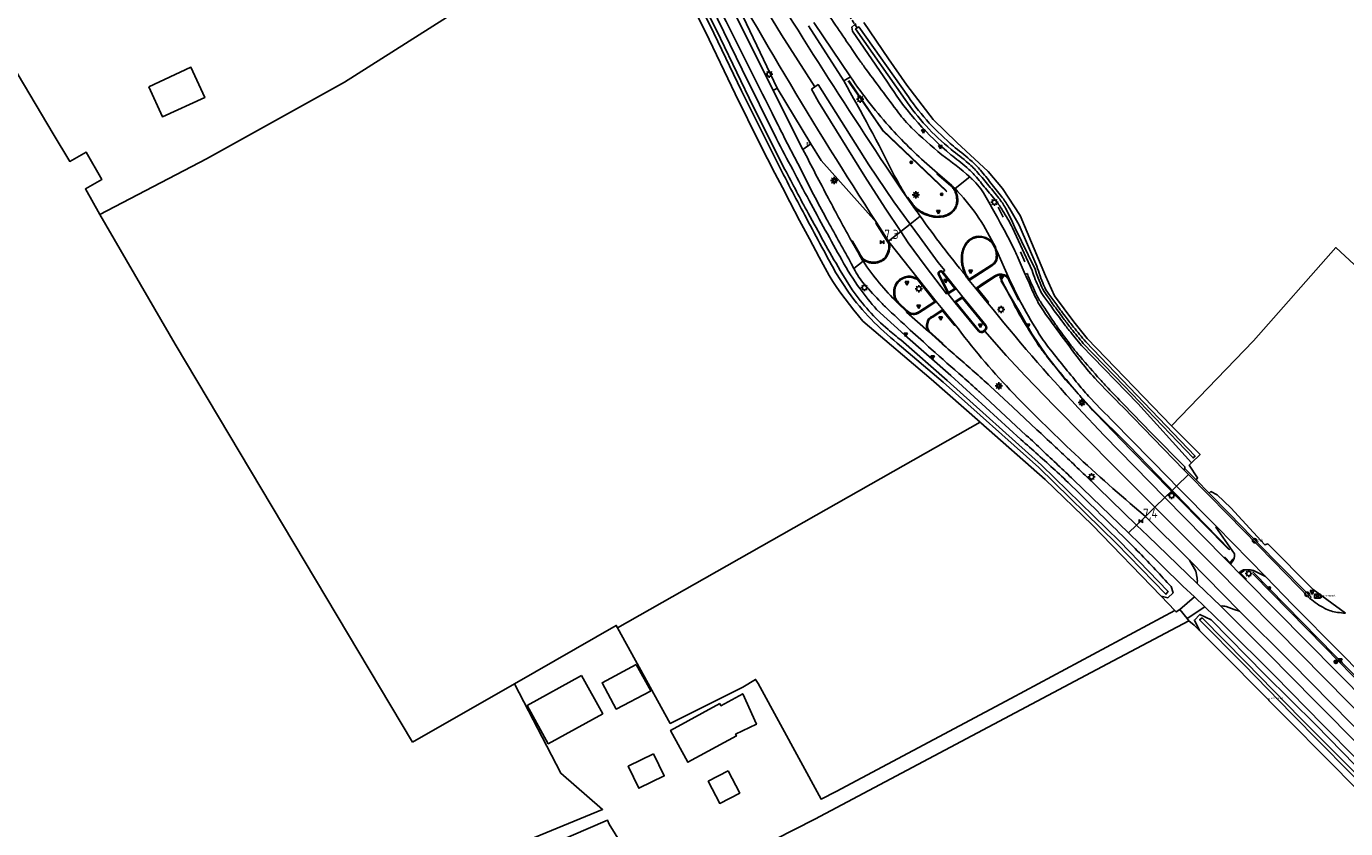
# Model space of a CAD drawing. Extents: x 165936 to 168490, y 440742 to 446306.
# Tile 52 of 78: x 166811 to 167172, y 444534 to 444754. Entities that reach past the tile are written whole.
import ezdxf

# ---------------------------------------------------------------- set-up
doc = ezdxf.new("R2010")
doc.units = 0
doc.header["$LTSCALE"] = 4
doc.linetypes.add('SCHRIKH', pattern=[100, 100, 0])
doc.linetypes.add('STIPPELFIJN', pattern=[0.375, 0.25, -0.125])
doc.layers.get('0').update_dxf_attribs({"linetype": 'CONTINUOUS'})
for name, color, linetype in [('G_BTD', 3, 'CONTINUOUS'), ('G_OTD', 32, 'CONTINUOUS'), ('G_OWG', 6, 'CONTINUOUS'), ('G_OWT', 6, 'CONTINUOUS'), ('G_WGD', 7, 'CONTINUOUS'), ('G_WGI', 1, 'CONTINUOUS'), ('G_WTD', 5, 'CONTINUOUS'), ('LKWDUP', 5, 'CONTINUOUS'), ('LSHD', 3, 'CONTINUOUS'), ('LSHDUP', 1, 'CONTINUOUS'), ('LVGO', 3, 'CONTINUOUS'), ('PPALHM', 10, 'CONTINUOUS'), ('PVGO', 102, 'CONTINUOUS')]:
    doc.layers.add(name, color=color, linetype=linetype)
for name, color, linetype, true_color in [('PBRD', 7, 'CONTINUOUS', 0xbd2877), ('PKST', 7, 'CONTINUOUS', 0xbd2877), ('PPAL', 7, 'CONTINUOUS', 0xbd2877), ('PPUT', 7, 'CONTINUOUS', 0xbd2877)]:
    doc.layers.add(name, color=color, linetype=linetype, true_color=true_color)
doc.styles.add('ISO', font='ISO')
doc.styles.get("Standard").update_dxf_attribs({"font": 'ISO'})
doc.linetypes.add('HAAG', pattern='A,0.25,-0.25,[151,BLOK.SHX,S=0.25,R=0,X=0,Y=0],-0.25,0.25', length=1)

# ---------------------------------------------------------------- blocks, each defined once
blk = doc.blocks.new('aanduidingsbord')
at = {"color": 0}
for p, q in [((-0.81, -0.33), (0, 0)), ((-1.45, -0.5), (-1.01, -0.5))]:
    blk.add_line(p, q, dxfattribs=at)
blk.add_circle((-1.23, -0.5), 0.45, dxfattribs=at)
blk = doc.blocks.new('verkeersbord-pl')
at = {"linetype": 'Continuous'}
blk.add_circle((0, 0), 0.03, dxfattribs=at)
blk = doc.blocks.new('verkeersbord')
at = {"color": 0}
for p, q in [((0.5, 0.32), (-0.5, 0.32)), ((-0.5, 0.32), (0, -0.6)), ((0, -0.6), (0.5, 0.32))]:
    blk.add_line(p, q, dxfattribs=at)
blk = doc.blocks.new('grensmarkering')
at = {"linetype": 'ByBlock', "lineweight": -2}
h = blk.add_hatch(color=0, dxfattribs=at)
h.dxf.hatch_style = 1
h.paths.add_polyline_path([(0.09, 0.55, 0.219912), (0.05, 0.61, -0.457379), (0.04, 0.66, 2.245674), (-0.04, 0.66, -0.457379), (-0.05, 0.61, 0.219912), (-0.09, 0.55), (-0.15, 0.04), (-0.18, 0.04), (-0.18, 0.01, 0.018367), (-0.1, 0, -0.954633), (0.1, 0, 0.018367), (0.18, 0.01), (0.18, 0.04), (0.15, 0.04)])
at = {"linetype": 'ByBlock', "lineweight": -2, "true_color": 0x681648}
h = blk.add_hatch(color=219, dxfattribs=at)
h.dxf.hatch_style = 1
h.paths.add_polyline_path([(0.1, 0, 1), (-0.1, 0, 1)])
at = {"linetype": 'ByBlock', "lineweight": -2}
h = blk.add_hatch(color=0, dxfattribs=at)
h.dxf.hatch_style = 1
h.paths.add_polyline_path([(0.18, -0.04, -0.022381), (0.08, -0.06, -0.528879), (-0.08, -0.06, -0.022381), (-0.18, -0.04), (-0.18, -0.13, 0.083333), (0.18, -0.13)])
at = {"color": 0, "linetype": 'ByBlock', "lineweight": -2}
blk.add_attdef('GRENSMARKERING', (0.5, 0.35), '', height=0.5, dxfattribs=at)
blk = doc.blocks.new('lichtmast')
at = {"color": 0}
for p, q in [((-0.6, 0), (-1, 0)), ((-0.71, 0.71), (-0.42, 0.42)), ((0, 0.6), (0, 1)), ((0.42, 0.42), (0.71, 0.71)), ((0.6, 0), (1, 0)), ((-0.42, -0.42), (-0.71, -0.71)), ((0, -0.6), (0, -1)), ((0.42, -0.42), (0.71, -0.71))]:
    blk.add_line(p, q, dxfattribs=at)
blk.add_circle((0, 0), 0.6, dxfattribs=at)
blk = doc.blocks.new('boom')
at = {"color": 0}
for radius in [0.315, 0.225, 0.135]:
    blk.add_circle((0, 0), radius, dxfattribs=at)
blk = doc.blocks.new('kilometerpaal')
at = {"color": 0}
for p, q in [((-0.44, 0.44), (0.44, -0.44)), ((-0.44, -0.44), (-0.44, 0.44)), ((0.44, 0.44), (-0.44, -0.44)), ((0.44, -0.44), (0.44, 0.44))]:
    blk.add_line(p, q, dxfattribs=at)
at = {"color": 0, "style": 'ISO'}
blk.add_attdef('KILOMETERPAAL', (0.59, 0.87), '', height=2.5, dxfattribs=at)
blk = doc.blocks.new('haltepaal')
at = {"linetype": 'ByBlock', "lineweight": -2}
h = blk.add_hatch(color=0, dxfattribs=at)
h.dxf.hatch_style = 1
h.paths.add_polyline_path([(0.15, 0.45), (0.45, 0.45), (0.45, 0.8), (-0.15, 0.8), (-0.15, -0.1), (0, -0.1, -0.414214), (-0.1, 0, -1), (0.1, 0, -0.414214), (0, -0.1), (0.15, -0.1)])
h.paths.add_polyline_path([(0.15, 0.5), (0.15, 0.75), (0.4, 0.75), (0.4, 0.5)], flags=16)
at = {"linetype": 'ByBlock', "lineweight": -2, "true_color": 0x681648}
h = blk.add_hatch(color=219, dxfattribs=at)
h.dxf.hatch_style = 1
h.paths.add_polyline_path([(0.1, 0, 1), (-0.1, 0, 1)])
at = {"color": 0, "linetype": 'ByBlock', "lineweight": -2}
blk.add_attdef('HALTEPAAL', (0.5, 0.35), '', height=0.5, dxfattribs=at)
blk = doc.blocks.new('kolk')
at = {"color": 0}
blk.add_circle((0, 0), 0.6, dxfattribs=at)
at = {"color": 0, "linetype": 'Continuous', "style": 'ISO'}
blk.add_attdef('KOLK', (-0.04, -0.26), '', height=0.8, dxfattribs=at)
blk = doc.blocks.new('schk.dwg')
for p, q in [((0.86, 0.56), (-0.86, 0.56)), ((-0.86, 0.56), (-0.86, -0.56)), ((0.86, -0.56), (0.86, 0.56)), ((-0.86, -0.56), (0.86, -0.56))]:
    blk.add_line(p, q)
at = {"linetype": 'Continuous'}
for p, q in [((-0.86, 0.56), (0.86, -0.56)), ((-0.86, -0.56), (0.86, 0.56))]:
    blk.add_line(p, q, dxfattribs=at)

msp = doc.modelspace()

# ---------------------------------------------------------------- linework, layer by layer
at = {"layer": 'G_BTD', "linetype": 'Continuous', "transparency": 33554687}
for points in [[(166831.216, 444702.265), (166851.855, 444666.843), (166916.781, 444557.944)], [(166972.843, 444589.249), (167072.054, 444645.517)], [(166944.627, 444573.901), (166916.781, 444557.944)]]:
    msp.add_lwpolyline(points, dxfattribs=at)
at = {"layer": 'G_OTD', "linetype": 'Continuous', "transparency": 33554687}
for points in [[(166827.246, 444847.735), (166818.971, 444844.217), (166771.271, 444820.908), (166767.136, 444818.706), (166765.477, 444817.535), (166764.673, 444815.965), (166765.127, 444815.197), (166775.14, 444797.003), (166781.805, 444785.655), (166792.838, 444767.497), (166818.406, 444724.358), (166822.968, 444716.834), (166827.425, 444719.371), (166831.702, 444711.859), (166827.24, 444709.319), (166831.216, 444702.265)], [(166831.216, 444702.265), (166860.407, 444717.568), (166898.11, 444738.47), (166928.802, 444757.917), (166976.03, 444785.169), (166978.548, 444786.264)], [(166844.572, 444737.24), (166856.103, 444742.569), (166859.895, 444734.263), (166848.317, 444729.045), (166844.572, 444737.24)], [(167124.462, 444644.485), (167146.89, 444667.762), (167169.379, 444693.249), (167219.365, 444646.909), (167225.584, 444653.554), (167225.95, 444653.97)], [(166972.843, 444589.249), (166977.75, 444580.249), (166987.275, 444563.051), (167007.119, 444572.973), (167010.618, 444575.093), (167011.352, 444574.031), (167028.566, 444542.379), (167032.683, 444544.453), (167080.467, 444569.887), (167125.315, 444593.982)], [(167129.136, 444591.159), (167106.879, 444579.412), (167026.885, 444536.827), (167010.544, 444528.565), (166979.101, 444512.059), (166974.265, 444521.258), (166973.656, 444522.969), (166976.8, 444524.699), (166975.484, 444527.569), (166970.609, 444535.532), (166970.123, 444536.573), (166941.569, 444524.326), (166941.04, 444523.135), (166939.224, 444520.009)], [(166972.843, 444589.249), (166972.502, 444589.874), (166944.627, 444573.901)], [(166963.014, 444576.217), (166968.813, 444565.726), (166953.917, 444557.492), (166948.118, 444567.983), (166963.014, 444576.217)], [(166977.921, 444579.21), (166981.944, 444571.967), (166981.838, 444571.911), (166972.514, 444566.983), (166968.616, 444574.178), (166977.921, 444579.21)], [(166944.627, 444573.901), (166957.348, 444549.43), (166968.765, 444539.478), (166942.355, 444528.7), (166934.677, 444528.141), (166939.224, 444520.009)], [(167000.862, 444568.474), (167001.147, 444567.919), (167007.112, 444571.185), (167010.836, 444562.842), (167005.167, 444560.096), (167005.405, 444559.632), (166992.128, 444552.43), (166987.389, 444561.168), (167000.862, 444568.474)], [(166982.724, 444554.717), (166985.632, 444548.715), (166978.672, 444545.343), (166975.764, 444551.345), (166982.724, 444554.717)], [(167003.116, 444550.058), (167006.297, 444543.998), (167000.8, 444541.162), (166997.662, 444547.245), (167003.116, 444550.058)]]:
    msp.add_lwpolyline(points, dxfattribs=at)
at = {"layer": 'G_OWG', "linetype": 'Continuous', "transparency": 33554687}
for points in [[(167084.994, 444686.115), (167084.402, 444685.859)], [(167128.106, 444632.802), (167128.044, 444633.296), (167119.005, 444642.485), (167111.312, 444650.408)], [(167129.902, 444634.332), (167129.288, 444633.726), (167131.574, 444630.216), (167131.153, 444629.677)], [(167127.849, 444632.481), (167128.106, 444632.802)], [(167131.153, 444629.677), (167128.106, 444632.802)], [(167122.643, 444624.866), (167124.415, 444626.592), (167125.84, 444627.979)], [(167131.153, 444629.677), (167134.741, 444626.014)], [(167134.741, 444626.014), (167135.231, 444626.51), (167136.945, 444625.627), (167140.673, 444622.073), (167149.993, 444611.88), (167150.824, 444612.189), (167163.242, 444599.676), (167172.063, 444593.207)], [(167134.741, 444626.014), (167140.167, 444620.457), (167152.709, 444607.68), (167162.623, 444597.597), (167162.328, 444597.273)], [(167117.303, 444619.664), (167114.897, 444617.32)], [(167125.315, 444593.982), (167121.584, 444597.878)], [(167125.315, 444593.982), (167125.502, 444593.787), (167125.689, 444593.592), (167126.695, 444594.249)], [(167129.136, 444591.159), (167128.737, 444591.787)], [(167129.136, 444591.159), (167130.599, 444589.971), (167132.123, 444588.479)]]:
    msp.add_lwpolyline(points, dxfattribs=at)
for points in [[(167087.253, 444680.839, -0.0187376), (167084.994, 444686.115)], [(167088.766, 444678.149, -0.0348412), (167087.253, 444680.839)], [(167092.728, 444672.186, -0.0020918), (167088.766, 444678.149)], [(167093.536, 444671.035, -0.0106611), (167092.728, 444672.186)], [(167097.006, 444666.399, -0.0046972), (167093.536, 444671.035)], [(167097.006, 444666.399, 0.0089305), (167098.885, 444664.028)], [(167099.405, 444663.413, -0.0061977), (167098.885, 444664.028)], [(167104.881, 444657.143, -0.000678), (167099.405, 444663.413)], [(167107.077, 444654.742, -0.010667), (167104.881, 444657.143)], [(167111.312, 444650.408, -0.0057189), (167107.077, 444654.742)]]:
    msp.add_lwpolyline(points, format="xyb", dxfattribs=at)
at = {"layer": 'G_OWT', "linetype": 'Continuous', "transparency": 33554687}
for points in [[(166987.603, 444770.914), (166981.922, 444783.712), (166980.793, 444788.515), (166971.531, 444802.235), (166971.571, 444803.614), (166972.065, 444803.95), (166972.665, 444804.359), (166973.751, 444803.72), (166983.211, 444788.771), (166984.305, 444786.366), (166991.366, 444773.84), (166998.555, 444759.238), (167006.969, 444741.923), (167016.372, 444722.993)], [(167072.054, 444645.517), (167058.715, 444657.286), (167040.008, 444673.146), (167038.744, 444674.618), (167037.51, 444676.115), (167036.306, 444677.636), (167035.132, 444679.182), (167033.99, 444680.75), (167032.879, 444682.341), (167031.801, 444683.954), (167030.755, 444685.588), (167028.044, 444690.612), (167025.349, 444695.645), (167022.669, 444700.685), (167020.004, 444705.734), (167017.952, 444709.648), (167015.909, 444713.566), (167013.875, 444717.489), (167011.85, 444721.417), (167005.028, 444735.332), (166996.913, 444752.309), (166987.603, 444770.914)], [(167046.741, 444738.522), (167037.13, 444752.498), (167036.919, 444753.553), (167037.811, 444754.238), (167038.128, 444754.481)], [(167124.462, 444644.485), (167101.361, 444668.346), (167097.719, 444672.897), (167092.433, 444680.077), (167089.915, 444685.547), (167083.04, 444701.999), (167078.227, 444709.428), (167074.242, 444714.084), (167065.69, 444722.037), (167059.23, 444728.263), (167052.016, 444737.659), (167047.011, 444744.908), (167040.233, 444754.863)], [(167064.069, 444718.664), (167062.84, 444719.725)], [(167086.285, 444686.983), (167080.956, 444698.613)], [(167043.746, 444676.32), (167051.493, 444669.263), (167064.045, 444658.241), (167083.246, 444640.735)], [(167129.902, 444634.332), (167115.211, 444650.556), (167099.805, 444666.472)], [(167121.584, 444597.878), (167102.702, 444617.389), (167089.904, 444629.806), (167072.264, 444645.332), (167072.186, 444645.401), (167072.054, 444645.517)], [(167124.462, 444644.485), (167132.234, 444636.644), (167129.902, 444634.332)], [(167121.584, 444597.878), (167123.455, 444597.45), (167124.873, 444598.805), (167124.367, 444600.488)], [(167183.79, 444536.273), (167187.722, 444534.521), (167188.818, 444535.86), (167187.355, 444539.192), (167178.138, 444548.091), (167164.004, 444562.624), (167149.997, 444576.424), (167135.283, 444591.383), (167132.228, 444592.906), (167130.69, 444591.331), (167132.123, 444588.479)], [(167183.79, 444536.273), (167168.609, 444551.739), (167154.442, 444565.917), (167140.576, 444579.969), (167132.123, 444588.479)]]:
    msp.add_lwpolyline(points, dxfattribs=at)
for points in [[(167062.84, 444719.725, -0.0765691), (167046.741, 444738.522)], [(167016.372, 444722.993, 0.0018352), (167020.789, 444714.564)], [(167068.435, 444715.143, 0.019631), (167064.069, 444718.664)], [(167020.789, 444714.564, 0.0018789), (167025.271, 444706.168)], [(167070.67, 444712.897, 0.0350372), (167068.435, 444715.143)], [(167073.567, 444709.479, 0.0049147), (167070.67, 444712.897)], [(167076.413, 444705.983, 0.0050572), (167073.567, 444709.479)], [(167025.271, 444706.168, 0.0017345), (167029.709, 444698.002)], [(167078.226, 444703.404, 0.0300153), (167076.413, 444705.983)], [(167080.956, 444698.613, 0.0171401), (167078.226, 444703.404)], [(167029.709, 444698.002, 0.0018809), (167034.208, 444689.869)], [(167034.208, 444689.869, 0.0312958), (167039.23, 444681.948)], [(167088.182, 444682.163, -0.0251305), (167086.285, 444686.983)], [(167039.23, 444681.948, 0.0242405), (167043.746, 444676.32)], [(167089.489, 444679.908, -0.0500156), (167088.182, 444682.163)], [(167091.658, 444676.93, -0.002175), (167089.489, 444679.908)], [(167094.446, 444673.165, -0.0016644), (167091.658, 444676.93)], [(167096.43, 444670.599, -0.0087603), (167094.446, 444673.165)], [(167099.805, 444666.472, -0.0050678), (167096.43, 444670.599)], [(167083.246, 444640.735, -0.0043293), (167092.601, 444632.317)], [(167092.601, 444632.317, -0.0083442), (167097.278, 444627.886)], [(167097.278, 444627.886, -0.0002979), (167104.089, 444621.205)], [(167104.089, 444621.205, -0.000219), (167111.016, 444614.397)], [(167111.016, 444614.397, -0.0072039), (167115.638, 444609.718)], [(167115.638, 444609.718, -0.0037325), (167124.367, 444600.488)]]:
    msp.add_lwpolyline(points, format="xyb", dxfattribs=at)
at = {"layer": 'G_WGD', "linetype": 'Continuous', "transparency": 33554687}
for points in [[(166995.105, 444781.78, 0.0191049), (167043.714, 444700.094)], [(167007.222, 444777.121, 0.0129129), (167052.096, 444706.826)], [(167037.061, 444747.428, -0.0001537), (167028.951, 444759.351)], [(167038.559, 444745.238, -0.0010477), (167037.061, 444747.428)], [(167040.346, 444742.733, -0.0092934), (167038.559, 444745.238)], [(167049.745, 444730.12, -0.0018182), (167040.346, 444742.733)], [(167015.798, 444728.697, -0.00131), (167010.628, 444739.091)], [(167034.732, 444738.822, -0.0167216), (167048.522, 444713.006)], [(167047.913, 444725.594, -0.0354967), (167036.581, 444739.956)], [(167018.488, 444723.394, -0.0026323), (167015.798, 444728.697)], [(167053.325, 444726.046, -0.0384031), (167049.745, 444730.12)], [(167058.919, 444714.876, -0.0298284), (167047.913, 444725.594)], [(167061.56, 444718.599, -0.0187515), (167053.325, 444726.046)], [(167023.598, 444720.117, 0.0041891), (167030.59, 444706.661)], [(167069.237, 444712.561, 0.0357403), (167061.56, 444718.599)], [(167048.522, 444713.006, -0.0016333), (167052.096, 444706.826)], [(167065.077, 444709.33, 0.048578), (167064.304, 444710.264)], [(167065.194, 444709.368, 0.0044792), (167064.304, 444710.264)], [(167065.518, 444708.442, 0.0685618), (167065.077, 444709.33)], [(167075.726, 444694.338, 0.0801253), (167065.194, 444709.368)], [(167069.907, 444711.944, 0.0039104), (167069.237, 444712.561)], [(167073.358, 444707.582, 0.0753919), (167069.907, 444711.944)], [(167029.981, 444701.232, -0.0060941), (167026.511, 444707.783)], [(167033.746, 444700.765, -0.0020054), (167030.59, 444706.661)], [(167065.897, 444706.808, 0.048304), (167065.518, 444708.442)], [(167065.897, 444705.56, 0.0657051), (167065.897, 444706.808)], [(167078.976, 444697.478, 0.0057298), (167073.358, 444707.582)], [(167053.383, 444705.053, 0.0331824), (167054.167, 444704.089)], [(167055.651, 444701.832, -0.0030986), (167053.383, 444705.053)], [(167054.167, 444704.089, 0.0553245), (167054.761, 444703.58)], [(167054.761, 444703.58, 0.0123617), (167055.739, 444702.944)], [(167056.336, 444702.605, -0.0189676), (167055.739, 444702.944)], [(167056.336, 444702.605, 0.0385779), (167057.47, 444702.123)], [(167057.47, 444702.123, 0.0275899), (167059.096, 444701.67)], [(167062.017, 444701.686, 0.0751059), (167063.363, 444702.135)], [(167063.363, 444702.135, 0.0699), (167064.606, 444703.01)], [(167064.606, 444703.01, 0.0875898), (167065.463, 444704.154)], [(167065.463, 444704.154, 0.0851398), (167065.897, 444705.56)], [(167036.527, 444689.411, -0.0034143), (167029.981, 444701.232)], [(167036.945, 444694.893, -0.0018738), (167033.746, 444700.765)], [(167068.035, 444685.681, -0.0170441), (167055.651, 444701.832)], [(167059.096, 444701.67, 0.0560115), (167060.345, 444701.538)], [(167060.345, 444701.538, 0.0418557), (167062.017, 444701.686)], [(167047.083, 444694.852, -0.1448307), (167047.31, 444692.802)], [(167068.728, 444695.062, 0.082541), (167067.863, 444693.939)], [(167070.007, 444695.928, 0.0768565), (167068.728, 444695.062)], [(167071.369, 444696.306, 0.0864956), (167070.007, 444695.928)], [(167072.872, 444696.212, 0.0811449), (167071.369, 444696.306)], [(167074.284, 444695.673, 0.0701626), (167072.872, 444696.212)], [(167075.304, 444694.866, 0.0815311), (167074.284, 444695.673)], [(167075.726, 444694.338, 0.0314227), (167075.304, 444694.866)], [(167081.596, 444692.352, 0.0116523), (167078.976, 444697.478)], [(167039.229, 444690.866, -0.0311391), (167038.942, 444691.413)], [(167047.31, 444692.802, -0.0935612), (167046.479, 444690.721)], [(167067.227, 444692.416, 0.0598587), (167066.995, 444691.146)], [(167067.863, 444693.939, 0.047493), (167067.227, 444692.416)], [(167076.078, 444693.761, 0.0312105), (167075.726, 444694.338)], [(167076.604, 444692.394, 0.0585756), (167076.078, 444693.761)], [(167076.76, 444691.284, 0.0557673), (167076.604, 444692.394)], [(167076.668, 444690.072, 0.0512357), (167076.76, 444691.284)], [(167082.518, 444690.347, 0.0022147), (167081.596, 444692.352)], [(167037.52, 444687.514, -0.009811), (167036.527, 444689.411)], [(167040.051, 444689.513, -0.0045627), (167039.185, 444690.835)], [(167039.72, 444690.202, -0.0440748), (167039.229, 444690.866)], [(167040.586, 444689.553, -0.1023843), (167039.72, 444690.202)], [(167049.483, 444678.11, -0.0502715), (167040.051, 444689.513)], [(167041.794, 444689.117, -0.0463016), (167040.586, 444689.553)], [(167042.85, 444688.966, -0.0558133), (167041.794, 444689.117)], [(167043.946, 444689.094, -0.0730618), (167042.85, 444688.966)], [(167045.286, 444689.62, -0.0567588), (167043.946, 444689.094)], [(167046.479, 444690.721, -0.1299049), (167045.286, 444689.62)], [(167066.995, 444691.146, 0.0280555), (167066.989, 444689.435)], [(167066.989, 444689.435, 0.0392615), (167067.15, 444688.239)], [(167067.15, 444688.239, 0.0188435), (167067.34, 444687.504)], [(167075.263, 444688.247, 0.0852311), (167076.271, 444689.176)], [(167076.271, 444689.176, 0.1196637), (167076.668, 444690.072)], [(167038.888, 444685.171, -0.0117571), (167037.52, 444687.514)], [(167040.353, 444683.224, -0.0457195), (167038.888, 444685.171)], [(167050.354, 444684.705, 0.095101), (167049.225, 444683.626)], [(167051.95, 444685.353, 0.0937879), (167050.354, 444684.705)], [(167053.379, 444685.316, 0.1126813), (167051.95, 444685.353)], [(167054.5, 444684.946, 0.0340198), (167053.379, 444685.316)], [(167060.592, 444686.013, -0.1135078), (167060.583, 444686.198)], [(167060.583, 444686.198, -0.0363664), (167060.632, 444686.392)], [(167060.69, 444685.796, -0.0809992), (167060.592, 444686.013)], [(167060.632, 444686.392, -0.1339526), (167060.808, 444686.648)], [(167060.808, 444686.648, -0.1843505), (167061.341, 444686.878)], [(167061.341, 444686.878, -0.1364396), (167061.604, 444686.836)], [(167061.604, 444686.836, -0.1079884), (167061.87, 444686.629)], [(167067.718, 444686.349, -0.0122282), (167067.34, 444687.504)], [(167067.718, 444686.349, 0.052042), (167068.035, 444685.681)], [(167068.035, 444685.681, 0.0310919), (167068.722, 444684.692)], [(167076.908, 444685.899, 0.070467), (167076.107, 444685.5)], [(167076.908, 444685.899, -0.0884001), (167077.608, 444685.999)], [(167077.608, 444685.999, -0.0496277), (167078.393, 444685.892)], [(167078.393, 444685.892, -0.0521887), (167079.102, 444685.643)], [(167079.102, 444685.643, -0.1022611), (167079.647, 444685.232)], [(167079.647, 444685.232, -0.0538697), (167080, 444684.731)], [(167080, 444684.731, -0.0281639), (167080.127, 444684.475)], [(167084.402, 444685.859, -0.0035941), (167085.45, 444683.603)], [(167044.956, 444678.225, -0.0041673), (167040.353, 444683.224)], [(167048.443, 444681.106, 0.048505), (167048.538, 444679.889)], [(167048.583, 444682.21, 0.0543921), (167048.443, 444681.106)], [(167049.225, 444683.626, 0.0961352), (167048.583, 444682.21)], [(167063.217, 444680.769, 0.0432262), (167063.249, 444680.73)], [(167063.249, 444680.73, 0.2726651), (167063.52, 444680.694)], [(167063.52, 444680.694, 0.0702467), (167063.591, 444680.737)], [(167065.288, 444681.831, 0.0580232), (167065.348, 444681.907)], [(167065.335, 444682.205, -0.2514963), (167065.348, 444681.907)], [(167085.45, 444683.603, 0.0273057), (167087.985, 444678.15)], [(167046.148, 444677.029, -0.0167504), (167044.956, 444678.225)], [(167052.96, 444670.691, -0.0028915), (167046.148, 444677.029)], [(167048.538, 444679.889, 0.0867053), (167048.88, 444678.946)], [(167048.88, 444678.946, 0.0519941), (167049.483, 444678.11)], [(167049.483, 444678.11, 0.0133325), (167049.665, 444677.919)], [(167065.176, 444678.387, 0.0513436), (167065.171, 444678.329)], [(167065.171, 444678.329, 0.0300549), (167065.177, 444678.263)], [(167065.264, 444678.503, 0.2296872), (167065.176, 444678.387)], [(167065.177, 444678.263, 0.1269093), (167065.225, 444678.153)], [(167067.149, 444679.677, 0.02242), (167067.058, 444679.673)], [(167067.224, 444679.678, 0.013511), (167067.149, 444679.677)], [(167067.359, 444679.661, 0.1363899), (167067.31, 444679.676)], [(167067.359, 444679.661, -0.0784614), (167067.421, 444679.608)], [(167098.827, 444649.522, -0.0171869), (167074.116, 444678.105)], [(167083.559, 444677.562, 0.0157435), (167088.265, 444669.562)], [(167087.985, 444678.15, 0.0339237), (167089.379, 444675.915)], [(167051.805, 444675.823, 0.0215019), (167051.976, 444675.667)], [(167053.549, 444674.995, -0.1485383), (167051.976, 444675.667)], [(167053.549, 444674.995, 0.0847468), (167054.54, 444675.057)], [(167054.54, 444675.057, 0.0853065), (167055.453, 444675.447)], [(167057.692, 444673.221, 0.0473214), (167057.478, 444672.461)], [(167058.121, 444673.858, 0.1123211), (167057.692, 444673.221)], [(167058.964, 444674.419, 0.0840867), (167058.121, 444673.858)], [(167089.379, 444675.915, 0.0053756), (167099.261, 444662.538)], [(167058.707, 444665.473, -0.0033797), (167052.96, 444670.691)], [(167057.478, 444672.461, 0.0490176), (167057.414, 444671.686)], [(167057.414, 444671.686, 0.0804491), (167057.534, 444671.014)], [(167057.534, 444671.014, 0.063897), (167057.921, 444670.245)], [(167065.234, 444672.146, 0.028259), (167080.236, 444654.339)], [(167071.629, 444670.345, 0.3705889), (167073.078, 444670.18)], [(167073.575, 444670.618, 0.3767703), (167073.67, 444672.038)], [(167088.265, 444669.562, 0.0277777), (167091.318, 444665.273)], [(167061.66, 444666.908, -0.0032829), (167070.436, 444659.272)], [(167067.296, 444657.865, -0.0027793), (167058.707, 444665.473)], [(167091.318, 444665.273, 0.001622), (167095.424, 444660.172)], [(167099.261, 444662.538, 0.0244905), (167103.441, 444657.535)], [(167070.436, 444659.272, -0.0064116), (167074.777, 444655.344)], [(167095.424, 444660.172, 0.0018029), (167099.376, 444655.338)], [(167071.75, 444653.88, 0.0053225), (167067.296, 444657.865)], [(167099.376, 444655.338, 0.0169675), (167102.553, 444651.738)], [(167103.441, 444657.535, 0.0143051), (167111.247, 444649.543)], [(167072.061, 444653.593, 0.0033391), (167071.75, 444653.88)], [(167080.236, 444654.339, 0.0276377), (167116.706, 444620.253)], [(167102.553, 444651.738, 0.0096064), (167108.484, 444645.696)], [(167089.099, 444637.772, 0.001769), (167084.71, 444641.872)], [(167087.599, 444643.43, -0.0015874), (167092.15, 444639.171)], [(167097.631, 444629.703, 0.0010249), (167089.099, 444637.772)], [(167092.15, 444639.171, -0.0008865), (167100.824, 444630.97)], [(167141.634, 444608.675, -0.0755791), (167141.407, 444607.842)], [(167141.65, 444609.429, -0.0530266), (167141.634, 444608.675)], [(167145.764, 444605.094, 0.0345145), (167144.171, 444605.047)], [(167146.412, 444604.999, 0.0511835), (167145.764, 444605.094)], [(167147.266, 444604.716, 0.0362044), (167146.412, 444604.999)], [(167131.419, 444602.792, -0.1175291), (167131.426, 444601.303)], [(167137.93, 444595.175, -0.0982514), (167139.436, 444595.029)], [(167162.328, 444597.273, 0.0614019), (167166.388, 444594.544)], [(167166.388, 444594.544, 0.0826249), (167169.853, 444593.454)], [(167172.063, 444593.207, -0.0140539), (167169.853, 444593.454)]]:
    msp.add_lwpolyline(points, format="xyb", dxfattribs=at)
for points in [[(166998.192, 444783.495), (167000.058, 444780.477), (167004.665, 444772.957), (167017.687, 444751.441), (167026.801, 444737.208)], [(167015.443, 444736.21), (167003.872, 444759.477), (166995.785, 444775.361)], [(167016.554, 444736.903), (167008.162, 444754.494), (166997.277, 444777.101)], [(167010.628, 444739.091), (167002.584, 444755.09), (166994.756, 444770.792)], [(167025.138, 444753.903), (167034.732, 444738.822)], [(167026.529, 444754.831), (167036.581, 444739.956)], [(167036.581, 444739.956), (167034.732, 444738.822)], [(167016.554, 444736.903), (167015.443, 444736.21)], [(167015.443, 444736.21), (167023.598, 444720.117)], [(167016.554, 444736.903), (167025.778, 444721.609)], [(167025.893, 444736.56), (167026.801, 444737.208)], [(167050.332, 444697.631), (167046.058, 444704.024), (167040.505, 444712.727), (167027.876, 444733.138), (167025.893, 444736.56)], [(167026.801, 444737.208), (167027.708, 444737.856), (167041.629, 444715.912), (167048.47, 444705.757), (167052.914, 444699.671)], [(167026.511, 444707.783), (167022.178, 444716.212), (167018.488, 444723.394)], [(167023.598, 444720.117), (167025.778, 444721.609)], [(167043.714, 444700.094), (167028.613, 444717.053), (167025.778, 444721.609)], [(167060.413, 444713.63), (167058.919, 444714.876)], [(167064.304, 444710.264), (167060.413, 444713.63)], [(167065.194, 444709.368), (167069.237, 444712.561)], [(167052.096, 444706.826), (167053.383, 444705.053)], [(167043.714, 444700.094), (167046.992, 444694.994)], [(167050.332, 444697.631), (167052.914, 444699.671)], [(167052.914, 444699.671), (167055.651, 444701.832)], [(167052.914, 444699.671), (167055.456, 444696.19), (167060.625, 444689.207), (167062.384, 444686.972)], [(167038.942, 444691.413), (167036.945, 444694.893)], [(167046.992, 444694.994), (167050.332, 444697.631)], [(167046.992, 444694.994), (167047.083, 444694.852)], [(167055.092, 444684.684), (167047.083, 444694.852)], [(167063.186, 444680.83), (167062.856, 444680.63), (167056.989, 444688.282), (167052.411, 444694.521), (167050.332, 444697.631)], [(167076.604, 444692.394), (167080.01, 444684.736), (167080, 444684.731)], [(167037.52, 444687.514), (167040.051, 444689.513)], [(167039.229, 444690.866), (167039.185, 444690.835)], [(167069.046, 444684.254), (167075.263, 444688.247)], [(167084.402, 444685.859), (167082.518, 444690.347)], [(167055.092, 444684.684), (167054.5, 444684.946)], [(167060.044, 444678.472), (167055.092, 444684.684)], [(167063.186, 444680.83), (167060.69, 444685.796)], [(167061.87, 444686.629), (167062.384, 444686.972)], [(167061.87, 444686.629), (167065.335, 444682.205)], [(167068.722, 444684.692), (167069.046, 444684.254)], [(167069.046, 444684.254), (167070.894, 444682.092)], [(167070.894, 444682.092), (167072.641, 444683.287), (167076.107, 444685.5)], [(167080.127, 444684.475), (167082.778, 444679.079)], [(167063.186, 444680.83), (167063.212, 444680.778), (167063.217, 444680.769)], [(167065.225, 444678.153), (167065.223, 444678.152), (167063.249, 444680.73)], [(167063.591, 444680.737), (167065.288, 444681.831)], [(167065.335, 444682.205), (167067.368, 444679.674), (167067.421, 444679.608)], [(167074.116, 444678.105), (167070.894, 444682.092)], [(167049.665, 444677.919), (167051.805, 444675.823)], [(167055.453, 444675.447), (167057.197, 444676.599), (167060.044, 444678.472)], [(167060.044, 444678.472), (167061.83, 444676.284)], [(167065.225, 444678.153), (167071.629, 444670.345)], [(167067.058, 444679.673), (167065.264, 444678.503)], [(167067.31, 444679.676), (167067.276, 444679.677), (167067.224, 444679.678)], [(167073.67, 444672.038), (167067.421, 444679.608)], [(167082.778, 444679.079), (167083.559, 444677.562)], [(167051.976, 444675.667), (167051.911, 444675.604), (167057.921, 444670.245)], [(167061.83, 444676.284), (167060.895, 444675.689), (167058.964, 444674.419)], [(167065.234, 444672.146), (167061.83, 444676.284)], [(167057.921, 444670.245), (167061.66, 444666.908)], [(167073.078, 444670.18), (167073.327, 444670.399)], [(167073.327, 444670.399), (167073.575, 444670.618)], [(167073.327, 444670.399), (167079.235, 444663.698), (167084.39, 444658.158), (167092.462, 444649.875), (167109.084, 444632.949), (167119.898, 444622.192)], [(167074.777, 444655.344), (167081.008, 444649.555), (167087.599, 444643.43)], [(167084.71, 444641.872), (167072.061, 444653.593)], [(167122.643, 444624.866), (167106.05, 444641.802), (167098.827, 444649.522)], [(167111.247, 444649.543), (167127.849, 444632.481)], [(167108.484, 444645.696), (167123.801, 444630.051), (167125.84, 444627.979)], [(167100.824, 444630.97), (167114.897, 444617.32)], [(167125.84, 444627.979), (167129.121, 444631.175)], [(167127.849, 444632.481), (167129.121, 444631.175)], [(167129.121, 444631.175), (167139.814, 444620.198), (167152.387, 444607.414), (167162.328, 444597.273)], [(167112.683, 444615.163), (167097.631, 444629.703)], [(167136.742, 444616.9), (167125.84, 444627.979)], [(167119.898, 444622.192), (167122.643, 444624.866)], [(167122.643, 444624.866), (167138.822, 444608.352)], [(167116.706, 444620.253), (167117.303, 444619.664)], [(167117.303, 444619.664), (167119.898, 444622.192)], [(167129.39, 444607.735), (167117.303, 444619.664)], [(167119.898, 444622.192), (167120.455, 444621.637), (167135.669, 444606.414), (167153.25, 444588.64), (167192.401, 444548.976)], [(167112.683, 444615.163), (167114.897, 444617.32)], [(167131.426, 444601.303), (167117.952, 444614.356), (167114.897, 444617.32)], [(167136.742, 444616.9), (167136.58, 444616.8), (167141.65, 444609.429)], [(167150.177, 444603.251), (167136.742, 444616.9)], [(167130.702, 444597.681), (167127.543, 444600.658), (167115.847, 444612.106), (167112.683, 444615.163)], [(167140.533, 444606.622), (167138.822, 444608.352)], [(167143.077, 444593.794), (167129.39, 444607.735)], [(167131.419, 444602.792), (167131.081, 444604.682), (167129.39, 444607.735)], [(167141.407, 444607.842), (167140.533, 444606.622)], [(167142.967, 444604.17), (167140.533, 444606.622)], [(167144.171, 444605.047), (167143.3, 444604.583), (167142.967, 444604.17)], [(167150.177, 444603.251), (167147.266, 444604.716)], [(167131.426, 444601.303), (167137.93, 444595.175)], [(167142.967, 444604.17), (167144.708, 444602.42)], [(167144.708, 444602.42), (167195.011, 444551.558)], [(167193.889, 444558.849), (167182.356, 444570.512), (167170.403, 444582.645), (167157.736, 444595.434), (167150.177, 444603.251)], [(167126.695, 444594.249), (167130.702, 444597.681)], [(167133.58, 444594.946), (167130.702, 444597.681)], [(167128.737, 444591.787), (167126.695, 444594.249)], [(167128.737, 444591.787), (167133.58, 444594.946)], [(167185.832, 444542.479), (167184.293, 444544.037), (167165.867, 444562.694), (167152.573, 444576.132), (167138.878, 444589.893), (167133.58, 444594.946)], [(167137.93, 444595.175), (167150.87, 444582.19), (167163.77, 444569.187), (167176.663, 444556.127), (167188.039, 444544.663)], [(167139.436, 444595.029), (167141.612, 444594.258), (167143.077, 444593.794)], [(167143.077, 444593.794), (167157.189, 444579.694), (167189.883, 444546.486)], [(167172.089, 444593.188), (167172.063, 444593.207)]]:
    msp.add_lwpolyline(points, dxfattribs=at)
at = {"layer": 'G_WGI', "linetype": 'Continuous', "transparency": 33554687}
for points in [[(167060.413, 444713.63), (167060.256, 444713.435), (167064.056, 444710.157)], [(167052.096, 444706.826), (167052.298, 444706.973), (167053.587, 444705.197)], [(167043.714, 444700.094), (167043.504, 444699.959), (167046.852, 444694.755)], [(167036.945, 444694.893), (167037.161, 444695.019), (167039.17, 444691.515)], [(167071.393, 444696.057), (167072.817, 444695.968)], [(167075.128, 444688.457), (167069.103, 444684.597), (167068.921, 444684.844)], [(167051.999, 444685.108), (167053.317, 444685.074)], [(167054.897, 444684.528), (167059.681, 444678.533), (167055.317, 444675.657)], [(167061.675, 444686.472), (167065.147, 444682.038), (167063.419, 444680.923), (167060.906, 444685.924)], [(167074.116, 444678.105), (167074.328, 444678.272), (167071.324, 444682.083), (167076.246, 444685.292)], [(167082.778, 444679.079), (167082.554, 444678.969), (167079.9, 444684.37)], [(167051.98, 444676.001), (167049.841, 444678.097)], [(167071.812, 444670.515), (167065.433, 444678.292), (167065.423, 444678.308), (167067.138, 444679.427), (167067.246, 444679.428), (167073.474, 444671.883)], [(167059.084, 444674.199), (167061.029, 444675.478), (167061.778, 444675.954), (167065.034, 444671.996), (167065.234, 444672.146)], [(167061.66, 444666.908), (167061.815, 444667.123), (167058.111, 444670.41)], [(167072.913, 444670.368), (167073.404, 444670.8)], [(167141.407, 444607.842), (167141.204, 444607.988), (167140.502, 444607.009), (167139.001, 444608.527), (167138.822, 444608.352)], [(167144.171, 444605.047), (167144.289, 444604.826), (167143.463, 444604.386), (167143.302, 444604.187), (167144.885, 444602.596), (167144.708, 444602.42)]]:
    msp.add_lwpolyline(points, dxfattribs=at)
for points in [[(167064.056, 444710.157, -0.0511515), (167064.87, 444709.19)], [(167064.87, 444709.19, -0.0686994), (167065.281, 444708.362)], [(167065.281, 444708.362, -0.04808), (167065.649, 444706.775)], [(167065.649, 444706.775, -0.0659341), (167065.649, 444705.592)], [(167054.35, 444704.26, -0.0352857), (167053.587, 444705.197)], [(167054.902, 444703.786, -0.0545619), (167054.35, 444704.26)], [(167055.871, 444703.156, -0.010555), (167054.902, 444703.786)], [(167056.451, 444702.827, -0.0187882), (167055.871, 444703.156)], [(167057.551, 444702.359, -0.0382247), (167056.451, 444702.827)], [(167057.551, 444702.359, 0.0270587), (167059.15, 444701.914)], [(167063.249, 444702.358, -0.0755121), (167061.974, 444701.932)], [(167064.435, 444703.192, -0.0704022), (167063.249, 444702.358)], [(167065.24, 444704.267, -0.0862252), (167064.435, 444703.192)], [(167065.649, 444705.592, -0.0848831), (167065.24, 444704.267)], [(167060.344, 444701.788, -0.0553669), (167059.15, 444701.914)], [(167061.974, 444701.932, -0.0417174), (167060.344, 444701.788)], [(167068.084, 444693.821, -0.0838175), (167068.898, 444694.878)], [(167068.898, 444694.878, -0.0766545), (167070.114, 444695.702)], [(167070.114, 444695.702, -0.086825), (167071.393, 444696.057)], [(167072.817, 444695.968, -0.0711591), (167074.163, 444695.454)], [(167074.163, 444695.454, -0.0817518), (167075.119, 444694.698)], [(167039.907, 444690.368, -0.0762856), (167039.17, 444691.515)], [(167047.065, 444692.85, -0.0936528), (167046.268, 444690.856)], [(167046.852, 444694.755, -0.0486113), (167047.044, 444694.14)], [(167047.044, 444694.14, -0.0953488), (167047.065, 444692.85)], [(167067.245, 444691.131, -0.0602338), (167067.466, 444692.342)], [(167068.084, 444693.821, 0.0472693), (167067.466, 444692.342)], [(167075.119, 444694.698, -0.06301), (167075.857, 444693.645)], [(167075.857, 444693.645, -0.0584873), (167076.362, 444692.332)], [(167076.362, 444692.332, -0.0548282), (167076.51, 444691.277)], [(167076.51, 444691.277, -0.0517089), (167076.422, 444690.116)], [(167040.692, 444689.779, -0.102099), (167039.907, 444690.368)], [(167040.692, 444689.779, 0.0459846), (167041.856, 444689.359)], [(167042.858, 444689.216, -0.0549113), (167041.856, 444689.359)], [(167043.881, 444689.335, -0.0733447), (167042.858, 444689.216)], [(167045.169, 444689.841, -0.0558251), (167043.881, 444689.335)], [(167046.268, 444690.856, -0.1305401), (167045.169, 444689.841)], [(167067.239, 444689.448, -0.0285223), (167067.245, 444691.131)], [(167067.394, 444688.292, -0.040623), (167067.239, 444689.448)], [(167067.579, 444687.576, -0.0183733), (167067.394, 444688.292)], [(167067.954, 444686.433, -0.011564), (167067.579, 444687.576)], [(167076.073, 444689.328, -0.0848405), (167075.128, 444688.457)], [(167076.422, 444690.116, -0.1205232), (167076.073, 444689.328)], [(167049.428, 444683.481, -0.095909), (167050.489, 444684.495)], [(167050.489, 444684.495, -0.0930912), (167051.999, 444685.108)], [(167053.317, 444685.074, -0.0367005), (167054.897, 444684.528)], [(167060.833, 444686.078, -0.1152164), (167060.83, 444686.156)], [(167060.83, 444686.156, -0.045249), (167060.869, 444686.312)], [(167060.906, 444685.924, -0.0996407), (167060.833, 444686.078)], [(167060.869, 444686.312, -0.1394453), (167060.976, 444686.463)], [(167061.371, 444686.63, 0.1598248), (167060.976, 444686.463)], [(167061.371, 444686.63, -0.1419326), (167061.498, 444686.61)], [(167061.498, 444686.61, -0.1113697), (167061.675, 444686.472)], [(167068.249, 444685.81, -0.0525809), (167067.954, 444686.433)], [(167068.921, 444684.844, -0.0329997), (167068.249, 444685.81)], [(167076.246, 444685.292, -0.071852), (167076.987, 444685.661)], [(167076.987, 444685.661, -0.0914912), (167077.599, 444685.749)], [(167077.599, 444685.749, -0.0487516), (167078.335, 444685.649)], [(167078.335, 444685.649, -0.0515381), (167078.995, 444685.417)], [(167078.995, 444685.417, -0.1032339), (167079.459, 444685.067)], [(167079.9, 444684.37, 0.0790398), (167079.459, 444685.067)], [(167048.692, 444681.102, 0.0479439), (167048.784, 444679.933)], [(167048.692, 444681.102, -0.0531963), (167048.826, 444682.152)], [(167048.826, 444682.152, -0.0960358), (167049.428, 444683.481)], [(167063.186, 444680.83, 0.1148323), (167063.249, 444680.73)], [(167049.097, 444679.07, -0.0868313), (167048.784, 444679.933)], [(167049.841, 444678.097, -0.068096), (167049.097, 444679.07)], [(167065.176, 444678.387, -0.1143391), (167065.201, 444678.445)], [(167065.264, 444678.503, 0.0910969), (167065.201, 444678.445)], [(167054.482, 444675.301, -0.2588586), (167051.98, 444676.001)], [(167055.317, 444675.657, -0.0863585), (167054.482, 444675.301)], [(167057.724, 444672.417, -0.0487709), (167057.925, 444673.13)], [(167057.925, 444673.13, -0.1137335), (167058.293, 444673.676)], [(167058.293, 444673.676, -0.0868696), (167059.084, 444674.199)], [(167057.664, 444671.69, -0.0495218), (167057.724, 444672.417)], [(167057.77, 444671.097, -0.081067), (167057.664, 444671.69)], [(167057.77, 444671.097, 0.0623919), (167058.111, 444670.41)], [(167072.913, 444670.368, -0.3570113), (167071.812, 444670.515)], [(167073.474, 444671.883, -0.3712518), (167073.404, 444670.8)]]:
    msp.add_lwpolyline(points, format="xyb", dxfattribs=at)
at = {"layer": 'G_WTD', "linetype": 'Continuous', "transparency": 33554687}
for points in [[(167016.403, 444716.817), (167006.774, 444736.155), (166999.178, 444751.893), (166989.583, 444771.317), (166983.262, 444783.32), (166982.38, 444785.786), (166981.905, 444788.494), (166972.285, 444803.094), (166972.545, 444803.261), (166972.762, 444803.4), (166982.247, 444788.78), (166982.974, 444785.946), (166983.893, 444783.754), (166992.476, 444767.874), (167001.018, 444750.467), (167009.957, 444731.821), (167018.656, 444714.635)], [(167052.473, 444734.45), (167038.859, 444753.622), (167038.006, 444753.092), (167051.571, 444733.756)], [(167065.282, 444720.539), (167064.785, 444721.031)], [(167081.51, 444698.934), (167087.096, 444687.302)], [(167087.616, 444688.154), (167082.732, 444699.351)], [(167036.053, 444681.01), (167032.431, 444686.621)], [(167033.745, 444686.997), (167037.073, 444681.68)], [(167050.405, 444667.967), (167063.04, 444656.882), (167088.861, 444633.743), (167110.181, 444612.931), (167123.512, 444599.143), (167122.886, 444598.407), (167109.414, 444612.281), (167088.094, 444633.05), (167061.97, 444656.382), (167049.397, 444667.115)], [(167100.294, 444667.007), (167111.504, 444655.462), (167130.342, 444635.721), (167130.888, 444636.161), (167100.962, 444667.478)], [(167144.191, 444579.153), (167157.405, 444565.642), (167172.862, 444549.997), (167183.48, 444539.254), (167186.573, 444536.125), (167187.569, 444536.972), (167174.462, 444549.773), (167159.852, 444564.456), (167144.794, 444579.836), (167132.828, 444591.95), (167132.129, 444591.424), (167144.191, 444579.153)]]:
    msp.add_lwpolyline(points, dxfattribs=at)
for points in [[(167051.571, 444733.756, 0.0356605), (167057.275, 444726.564)], [(167064.785, 444721.031, -0.068984), (167052.473, 444734.45)], [(167057.275, 444726.564, 0.0364287), (167064.114, 444720.117)], [(167064.114, 444720.117, -0.0210355), (167068.838, 444716.336)], [(167069.851, 444716.791, 0.021038), (167065.282, 444720.539)], [(167016.403, 444716.817, 0.0015594), (167020.227, 444709.442)], [(167072.172, 444714.39, 0.0368526), (167069.851, 444716.791)], [(167018.656, 444714.635, 0.0019742), (167021.818, 444708.621)], [(167071.439, 444713.729, 0.0349462), (167068.838, 444716.336)], [(167071.439, 444713.729, -0.00604), (167074.481, 444710.139)], [(167075.023, 444710.902, 0.0046076), (167072.172, 444714.39)], [(167024.096, 444702.091, -0.0014521), (167020.227, 444709.442)], [(167074.481, 444710.139, -0.0062793), (167077.18, 444706.788)], [(167077.909, 444707.237, 0.0044188), (167075.023, 444710.902)], [(167021.818, 444708.621, 0.0019738), (167025.032, 444702.635)], [(167077.18, 444706.788, -0.0400233), (167079, 444704.037)], [(167079.846, 444704.427, 0.0275555), (167077.909, 444707.237)], [(167028.238, 444694.342, -0.00158), (167024.096, 444702.091)], [(167025.032, 444702.635, 0.0057025), (167033.745, 444686.997)], [(167079, 444704.037, -0.0235137), (167081.51, 444698.934)], [(167082.732, 444699.351, 0.0158041), (167079.846, 444704.427)], [(167032.431, 444686.621, -0.0016805), (167028.238, 444694.342)], [(167089.445, 444683.018, -0.0301054), (167087.616, 444688.154)], [(167087.096, 444687.302, 0.0258613), (167088.968, 444682.436)], [(167049.397, 444667.115, -0.0655302), (167036.053, 444681.01)], [(167037.073, 444681.68, 0.0598278), (167046.875, 444670.822)], [(167088.968, 444682.436, 0.0502565), (167090.303, 444680.109)], [(167090.874, 444680.493, -0.0566456), (167089.445, 444683.018)], [(167093.023, 444677.562, -0.0023667), (167090.874, 444680.493)], [(167090.303, 444680.109, 0.0023711), (167092.43, 444677.17)], [(167092.43, 444677.17, 0.0019277), (167095.073, 444673.575)], [(167095.621, 444674.08, -0.0019328), (167093.023, 444677.562)], [(167095.073, 444673.575, 0.0087271), (167097.013, 444671.048)], [(167097.637, 444671.496, -0.0086708), (167095.621, 444674.08)], [(167046.875, 444670.822, 0.0186116), (167050.405, 444667.967)], [(167097.013, 444671.048, 0.0051906), (167100.294, 444667.007)], [(167100.962, 444667.478, -0.005598), (167097.637, 444671.496)]]:
    msp.add_lwpolyline(points, format="xyb", dxfattribs=at)
at = {"layer": 'LKWDUP', "linetype": 'STIPPELFIJN', "lineweight": -3, "transparency": 33554687}
msp.add_lwpolyline([(167038.392, 444753.332), (167011.371, 444795.479)], dxfattribs=at)
at = {"layer": 'LSHD', "linetype": 'Continuous', "lineweight": -3, "transparency": 33554687}
for points in [[(167062.91, 444708.791), (167045.337, 444725.449), (167035.996, 444738.857)], [(167036.118, 444738.943), (167045.582, 444725.079), (167062.963, 444708.458)], [(167140.387, 444610.532), (167130.533, 444620.718), (167112.822, 444638.965), (167102.823, 444648.943), (167095.469, 444657.049), (167090.23, 444663.728), (167086.175, 444669.638), (167082.542, 444676.098), (167077.764, 444684.277)], [(167202.55, 444547.704), (167197.517, 444553.097), (167169.098, 444581.631), (167146.644, 444604.534)], [(167201.649, 444548.825), (167188.95, 444561.182), (167177.649, 444572.436), (167166.405, 444583.95), (167146.815, 444603.899)]]:
    msp.add_lwpolyline(points, dxfattribs=at)
msp.add_lwpolyline([(167077.457, 444685.224), (167080.229, 444679.92, 0.0078728), (167082.597, 444675.39, 0.014372), (167084.008, 444672.966, 0.0017549), (167087.951, 444666.669, 0.0185756), (167088.321, 444666.126, 0.0090988), (167090.363, 444663.453, 0.0063423), (167093.268, 444659.881, 0.0015341), (167093.859, 444659.178, 0.0002156), (167098.433, 444653.772, 0.0060303), (167100.203, 444651.735, 0.0033715), (167103.72, 444647.841), (167113.429, 444637.785), (167124.415, 444626.592), (167126.076, 444624.9), (167140.098, 444610.655)], format="xyb", dxfattribs=at)
at = {"layer": 'LSHDUP', "linetype": 'SCHRIKH', "lineweight": -3, "transparency": 33554687}
for points in [[(167077.036, 444704.282), (167078.392, 444701.58)], [(167083.092, 444692.069), (167084.323, 444689.313)], [(167171.111, 444579.775), (167170.196, 444580.795)]]:
    msp.add_lwpolyline(points, dxfattribs=at)
at = {"layer": 'LVGO', "linetype": 'HAAG', "transparency": 33554687}
msp.add_lwpolyline([(167140.673, 444622.073), (167136.945, 444625.627), (167135.231, 444626.51)], dxfattribs=at)

# ---------------------------------------------------------------- block references
at = {"layer": 'PBRD', "transparency": 33554687}
for name, p in [('verkeersbord', (167056.533, 444725.118)), ('verkeersbord', (167061.19, 444720.883)), ('verkeersbord', (167032.15, 444711.589)), ('verkeersbord', (167054.516, 444707.683)), ('verkeersbord', (167060.655, 444703.09)), ('verkeersbord', (167062.643, 444684.158)), ('verkeersbord', (167069.477, 444686.743)), ('verkeersbord', (167077.953, 444685.131)), ('verkeersbord', (167052.019, 444683.609)), ('verkeersbord', (167055.281, 444677.213)), ('verkeersbord', (167061.312, 444673.954)), ('verkeersbord', (167051.658, 444669.489)), ('verkeersbord', (167072.155, 444671.938)), ('verkeersbord', (167085.14, 444671.938)), ('verkeersbord', (167059.08, 444663.287)), ('verkeersbord', (167077.163, 444655.392)), ('verkeersbord', (167099.937, 444650.887)), ('verkeersbord', (167162.918, 444599.065)), ('aanduidingsbord', (167170.612, 444580.378)), ('verkeersbord', (167170.62, 444580.383))]:
    msp.add_blockref(name, p, dxfattribs=at)
at = {"layer": 'PKST', "transparency": 33554687}
msp.add_blockref('schk.dwg', (167164.384, 444597.858), dxfattribs=at)
at = {"layer": 'PPAL', "transparency": 33554687}
for name, p in [('lichtmast', (167014.373, 444740.68)), ('lichtmast', (167039.227, 444733.857)), ('verkeersbord-pl', (167056.533, 444725.118)), ('verkeersbord-pl', (167061.19, 444720.883)), ('lichtmast', (167032.15, 444711.589)), ('lichtmast', (167054.516, 444707.683)), ('lichtmast', (167075.974, 444705.657)), ('verkeersbord-pl', (167060.655, 444703.09)), ('verkeersbord-pl', (167062.643, 444684.158)), ('verkeersbord-pl', (167069.477, 444686.743)), ('verkeersbord-pl', (167077.953, 444685.131)), ('lichtmast', (167040.435, 444682.289)), ('verkeersbord-pl', (167052.019, 444683.609)), ('lichtmast', (167055.294, 444681.991)), ('verkeersbord-pl', (167055.281, 444677.213)), ('lichtmast', (167077.785, 444676.297)), ('verkeersbord-pl', (167061.312, 444673.954)), ('verkeersbord-pl', (167051.658, 444669.489)), ('verkeersbord-pl', (167072.155, 444671.938)), ('verkeersbord-pl', (167085.14, 444671.938)), ('verkeersbord-pl', (167059.08, 444663.287)), ('lichtmast', (167077.163, 444655.392)), ('lichtmast', (167099.937, 444650.887)), ('lichtmast', (167102.577, 444630.505)), ('lichtmast', (167124.475, 444625.398)), ('lichtmast', (167145.558, 444604.048)), ('verkeersbord-pl', (167162.918, 444599.065)), ('verkeersbord-pl', (167170.612, 444580.378))]:
    msp.add_blockref(name, p, dxfattribs=at)
for name, p, values in [('haltepaal', (167024.72, 444721.322), {'HALTEPAAL': 'H'}), ('grensmarkering', (167165.439, 444597.494), {'GRENSMARKERING': 'grenspaal'}), ('grensmarkering', (167151.107, 444569.42), {'GRENSMARKERING': 'grenspaal'})]:
    msp.add_blockref(name, p, dxfattribs=at).add_auto_attribs(values)
at = {"layer": 'PPALHM', "transparency": 33554687}
for p, values in [((167045.247, 444694.747), {'KILOMETERPAAL': '7,3'}), ((167116.028, 444618.422), {'KILOMETERPAAL': '7,4'})]:
    msp.add_blockref('kilometerpaal', p, dxfattribs=at).add_auto_attribs(values)
at = {"layer": 'PPUT', "transparency": 33554687}
for p in [(167147.175, 444613.04), (167161.553, 444598.387)]:
    msp.add_blockref('kolk', p, dxfattribs=at).add_auto_attribs({'KOLK': 'Kolk'})
at = {"layer": 'PVGO', "transparency": 33554687}
for p in [(167053.236, 444716.557), (167061.545, 444707.819), (167151.234, 444600.095)]:
    msp.add_blockref('boom', p, dxfattribs=at)

doc.saveas('drawing.dxf')
